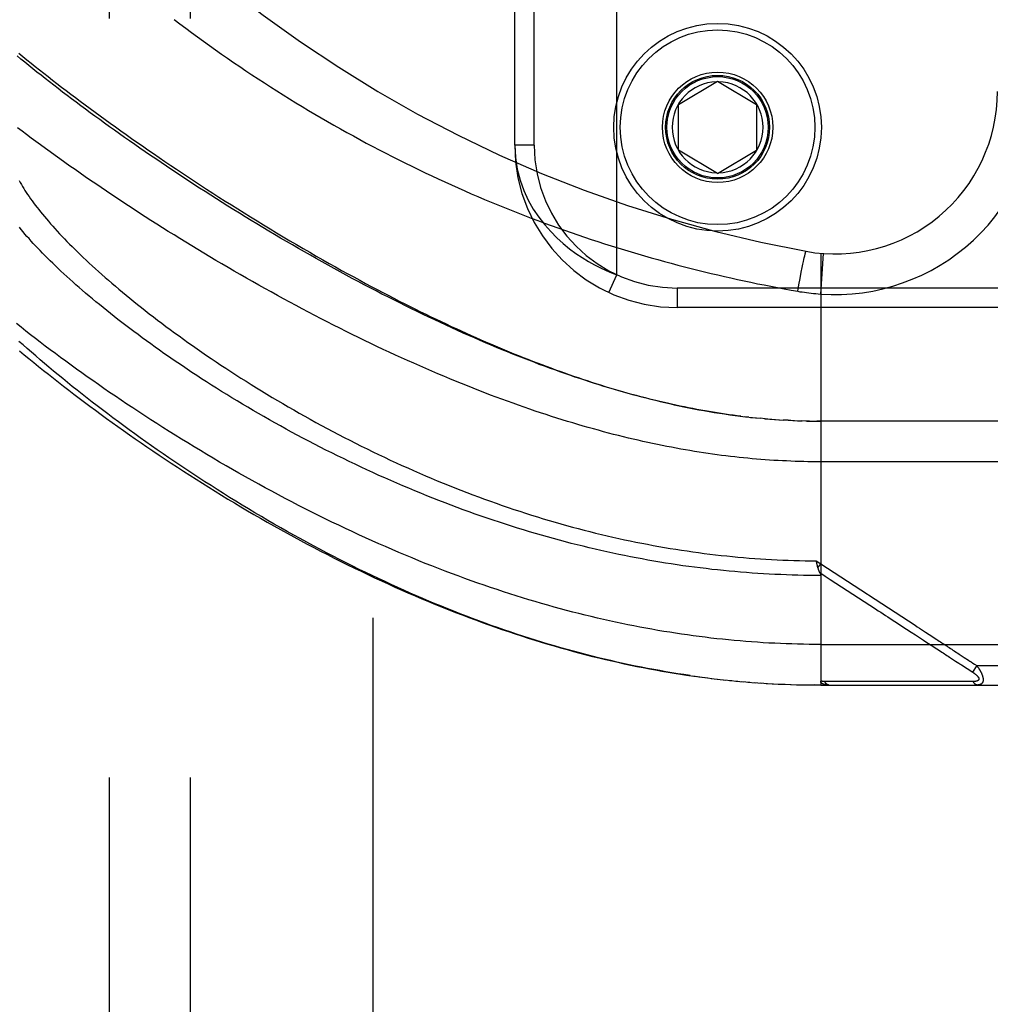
# Model space of a CAD drawing. Header units: inches. Extents: x 0 to 212, y 0 to 138.
# Tile 192 of 256: x 88.67 to 90.16, y 90.82 to 92.34. Entities that reach past the tile are written whole.
import ezdxf

# ---------------------------------------------------------------- set-up
doc = ezdxf.new("R2010")
doc.units = ezdxf.units.IN
doc.header["$LTSCALE"] = 11.6875
doc.header["$MEASUREMENT"] = 0
doc.linetypes.add('HIDDEN', pattern=[0.2, 0.1, -0.1])
for name, color, linetype in [('DEFAULT_2', 8, 'HIDDEN'), ('RIGHTHAND_DOOR_ASSEMBLY', 7, 'CONTINUOUS'), ('SUBPANEL', 7, 'CONTINUOUS')]:
    doc.layers.add(name, color=color, linetype=linetype)

msp = doc.modelspace()

# ---------------------------------------------------------------- linework, layer by layer
at = {"layer": 'DEFAULT_2', "color": 8, "linetype": 'HIDDEN'}
msp.add_line((89.2095, 96.0917), (89.2095, 38.9877), dxfattribs=at)
at = {"layer": 'RIGHTHAND_DOOR_ASSEMBLY', "color": 8, "linetype": 'HIDDEN'}
for p, q in [((89.5855, 91.9451), (89.5855, 93.3843)), ((89.428, 92.1447), (89.428, 93.1847)), ((89.458, 92.1447), (89.458, 93.1847)), ((89.6805, 92.2072), (89.7405, 92.2432)), ((89.7405, 92.2432), (89.8005, 92.2072)), ((89.6805, 92.1372), (89.6805, 92.2072)), ((89.8005, 92.2072), (89.8005, 92.1372)), ((89.458, 92.1447), (89.428, 92.1447)), ((89.7405, 92.1011), (89.6805, 92.1372)), ((89.7405, 92.1011), (89.8005, 92.1372)), ((89.872, 91.9617), (89.8728, 91.9656)), ((89.8728, 91.9656), (89.8734, 91.9685)), ((89.8734, 91.9685), (89.874, 91.9711)), ((89.874, 91.9711), (89.8744, 91.9729)), ((89.8744, 91.9729), (89.8747, 91.9745)), ((89.8747, 91.9745), (89.875, 91.9755)), ((89.875, 91.9755), (89.8752, 91.9764)), ((89.8752, 91.9764), (89.8754, 91.9772)), ((89.8993, 91.9782), (89.8993, 91.3134)), ((89.8993, 91.9155), (89.9037, 91.9778)), ((89.8694, 91.9489), (89.8709, 91.9565)), ((89.8709, 91.9565), (89.872, 91.9617)), ((89.5729, 91.9178), (89.5855, 91.9451)), ((89.8658, 91.9298), (89.8676, 91.9396)), ((89.8676, 91.9396), (89.8694, 91.9489)), ((89.678, 91.9247), (89.678, 91.8947)), ((90.8343, 91.9247), (89.678, 91.9247)), ((89.8639, 91.9197), (89.8658, 91.9298)), ((90.8043, 91.8947), (89.678, 91.8947)), ((89.7885, 91.7259), (89.7825, 91.7266)), ((89.7912, 91.7256), (89.8004, 91.7246)), ((89.799, 91.7248), (89.8065, 91.7241)), ((89.8138, 91.7234), (89.8063, 91.7241)), ((89.8181, 91.723), (89.8122, 91.7235)), ((89.8138, 91.7234), (89.824, 91.7226)), ((89.8209, 91.7228), (89.8298, 91.7221)), ((89.828, 91.7223), (89.8357, 91.7217)), ((89.835, 91.7218), (89.842, 91.7213)), ((89.8491, 91.721), (89.8415, 91.7214)), ((89.8531, 91.7208), (89.8473, 91.7211)), ((89.8491, 91.721), (89.8589, 91.7205)), ((89.8562, 91.7206), (89.8647, 91.7203)), ((89.8634, 91.7203), (89.8706, 91.7201)), ((89.8778, 91.7199), (89.8704, 91.7201)), ((89.882, 91.7198), (89.8762, 91.7199)), ((89.8778, 91.7199), (89.8877, 91.7197)), ((89.885, 91.7198), (89.8935, 91.7197)), ((89.8921, 91.7197), (89.8993, 91.7197)), ((90.773, 91.7197), (89.8935, 91.7197)), ((89.8928, 91.5029), (89.8923, 91.5047)), ((89.8923, 91.5047), (89.8993, 91.5001)), ((89.8931, 91.5016), (89.8928, 91.5029)), ((89.8934, 91.5004), (89.8931, 91.5016)), ((89.8937, 91.4991), (89.8934, 91.5004)), ((89.894, 91.4979), (89.8937, 91.4991)), ((89.8951, 91.4938), (89.8993, 91.5001)), ((90.0315, 91.3995), (90.0385, 91.3949)), ((89.8993, 91.3759), (90.803, 91.3759)), ((90.074, 91.3717), (90.078, 91.3692)), ((90.078, 91.3692), (90.0838, 91.3654)), ((90.0994, 91.3552), (90.1069, 91.3503)), ((90.1069, 91.3503), (90.1119, 91.3471)), ((90.1288, 91.3504), (90.1312, 91.3489)), ((90.1312, 91.3489), (90.1337, 91.3473)), ((90.1337, 91.3473), (90.1364, 91.3455)), ((90.1364, 91.3455), (90.1395, 91.3434)), ((90.1395, 91.3434), (90.133, 91.3334)), ((90.1395, 91.3434), (90.803, 91.3434)), ((89.7023, 91.3274), (89.7165, 91.3255)), ((89.7118, 91.3261), (89.7257, 91.3243)), ((89.7213, 91.3249), (89.735, 91.3232)), ((89.7307, 91.3237), (89.7442, 91.3221)), ((89.7402, 91.3226), (89.7534, 91.3211)), ((89.7496, 91.3215), (89.7625, 91.3202)), ((89.759, 91.3205), (89.7717, 91.3193)), ((89.7684, 91.3196), (89.7809, 91.3185)), ((89.7778, 91.3188), (89.79, 91.3177)), ((89.7872, 91.318), (89.7991, 91.317)), ((89.7966, 91.3172), (89.8083, 91.3164)), ((89.8059, 91.3166), (89.8174, 91.3158)), ((89.8153, 91.316), (89.8265, 91.3153)), ((89.8247, 91.3154), (89.8356, 91.3149)), ((89.834, 91.315), (89.8447, 91.3145)), ((89.8433, 91.3146), (89.8538, 91.3142)), ((89.8527, 91.3142), (89.8629, 91.3139)), ((89.862, 91.3139), (89.872, 91.3137)), ((89.8713, 91.3137), (89.8811, 91.3135)), ((89.8807, 91.3135), (89.8902, 91.3135)), ((89.89, 91.3135), (89.8993, 91.3134)), ((89.8993, 91.3134), (89.8902, 91.3135)), ((89.8993, 91.3134), (90.773, 91.3134)), ((89.9673, 91.3191), (89.9626, 91.3191)), ((90.0502, 91.319), (90.0393, 91.319)), ((90.1028, 91.319), (90.0986, 91.319)), ((90.1065, 91.319), (90.1028, 91.319)), ((90.1131, 91.319), (90.1065, 91.319)), ((90.1177, 91.3189), (90.1131, 91.319)), ((90.1273, 91.3189), (90.1177, 91.3189)), ((90.1341, 91.3189), (90.1273, 91.3189))]:
    msp.add_line(p, q, dxfattribs=at)
for points in [[(88.9036, 92.3383), (88.9125, 92.3315), (88.9215, 92.3248), (88.9305, 92.318), (88.9396, 92.3114), (88.9487, 92.3047), (88.9579, 92.2981), (88.9671, 92.2915), (88.9764, 92.285), (88.9857, 92.2785), (88.9951, 92.272), (89.0045, 92.2656), (89.0139, 92.2593), (89.0234, 92.253), (89.0329, 92.2467), (89.0425, 92.2405), (89.0521, 92.2343), (89.0617, 92.2282), (89.0714, 92.2221), (89.0811, 92.2161), (89.0908, 92.2101), (89.1005, 92.2042), (89.1103, 92.1983), (89.1201, 92.1925), (89.13, 92.1868), (89.1398, 92.1811), (89.1497, 92.1754), (89.1596, 92.1698), (89.1695, 92.1643), (89.1795, 92.1588), (89.1894, 92.1534), (89.1994, 92.148), (89.2094, 92.1427), (89.2195, 92.1375), (89.2295, 92.1323), (89.2395, 92.1271), (89.2496, 92.122), (89.2597, 92.117), (89.2698, 92.1121), (89.2799, 92.1071), (89.29, 92.1023), (89.3002, 92.0975), (89.3103, 92.0928), (89.3205, 92.0881), (89.3307, 92.0835), (89.3409, 92.0789), (89.351, 92.0744), (89.3612, 92.0699), (89.3714, 92.0656), (89.3817, 92.0612), (89.3919, 92.0569), (89.4021, 92.0527), (89.4123, 92.0486), (89.4226, 92.0445), (89.4328, 92.0404), (89.4431, 92.0364), (89.4533, 92.0325), (89.4636, 92.0286), (89.4739, 92.0248), (89.4841, 92.021), (89.4944, 92.0173), (89.5047, 92.0137), (89.515, 92.0101), (89.5252, 92.0065), (89.5355, 92.003), (89.5458, 91.9996), (89.5561, 91.9962), (89.5663, 91.9929), (89.5766, 91.9897), (89.5869, 91.9865), (89.5971, 91.9833), (89.6074, 91.9802), (89.6177, 91.9772), (89.6279, 91.9742), (89.6382, 91.9713), (89.6485, 91.9684), (89.6587, 91.9655), (89.669, 91.9628), (89.6792, 91.96), (89.6895, 91.9574), (89.6997, 91.9548), (89.71, 91.9522), (89.7202, 91.9497), (89.7304, 91.9472), (89.7407, 91.9448), (89.7509, 91.9425), (89.7611, 91.9402), (89.7713, 91.9379), (89.7815, 91.9357), (89.7917, 91.9336), (89.802, 91.9314), (89.8122, 91.9294), (89.8225, 91.9274), (89.8329, 91.9254), (89.8432, 91.9235), (89.8536, 91.9216), (89.8639, 91.9197)], [(88.6644, 92.2861), (88.6706, 92.2811), (88.6768, 92.2761), (88.6831, 92.271), (88.6895, 92.2659), (88.6961, 92.2607), (88.7027, 92.2555), (88.7094, 92.2502), (88.7162, 92.2449), (88.7231, 92.2396), (88.7301, 92.2342), (88.7372, 92.2288), (88.7444, 92.2234), (88.7516, 92.2179), (88.759, 92.2124), (88.7665, 92.2068), (88.774, 92.2012), (88.7817, 92.1956), (88.7894, 92.1899), (88.7973, 92.1842), (88.8052, 92.1785), (88.8132, 92.1727), (88.8213, 92.1669), (88.8295, 92.1611), (88.8378, 92.1552), (88.8462, 92.1494), (88.8547, 92.1435), (88.8632, 92.1375), (88.8719, 92.1316), (88.8806, 92.1256), (88.8894, 92.1196), (88.8983, 92.1136), (88.9073, 92.1075), (88.9164, 92.1015), (88.9255, 92.0954), (88.9348, 92.0893), (88.9441, 92.0832), (88.9535, 92.0771), (88.9629, 92.071), (88.9725, 92.0648), (88.9821, 92.0587), (88.9918, 92.0526), (89.0015, 92.0464), (89.0114, 92.0403), (89.0213, 92.0341), (89.0312, 92.028), (89.0412, 92.0219), (89.0513, 92.0158), (89.0614, 92.0097), (89.0716, 92.0036), (89.0819, 91.9975), (89.0921, 91.9915), (89.1023, 91.9855), (89.1124, 91.9797), (89.1225, 91.9739), (89.1325, 91.9682), (89.1423, 91.9627), (89.152, 91.9572), (89.1615, 91.9519), (89.1709, 91.9467), (89.1802, 91.9417), (89.1893, 91.9367), (89.1983, 91.9319), (89.2072, 91.9271), (89.216, 91.9225), (89.2247, 91.9179), (89.2333, 91.9135), (89.2419, 91.9091), (89.2503, 91.9047), (89.2586, 91.9005), (89.2669, 91.8964), (89.275, 91.8923), (89.2831, 91.8883), (89.2911, 91.8844), (89.2991, 91.8806), (89.307, 91.8768), (89.3148, 91.873), (89.3226, 91.8694), (89.3303, 91.8657), (89.338, 91.8622), (89.3457, 91.8587), (89.3533, 91.8552), (89.3608, 91.8518), (89.3683, 91.8485), (89.3757, 91.8452), (89.3831, 91.842), (89.3905, 91.8388), (89.3978, 91.8357), (89.4051, 91.8326), (89.4124, 91.8295), (89.4197, 91.8265), (89.4269, 91.8236), (89.4341, 91.8207), (89.4412, 91.8178), (89.4484, 91.815), (89.4555, 91.8122), (89.4626, 91.8095), (89.4696, 91.8068), (89.4767, 91.8042), (89.4837, 91.8016), (89.4907, 91.799), (89.4977, 91.7965), (89.5046, 91.794), (89.5116, 91.7915), (89.5186, 91.7891), (89.5255, 91.7867), (89.5324, 91.7844), (89.5394, 91.7821), (89.5463, 91.7798), (89.5532, 91.7776), (89.5602, 91.7754), (89.5671, 91.7733), (89.5741, 91.7711), (89.5811, 91.7691), (89.5881, 91.767), (89.5951, 91.765), (89.6021, 91.763), (89.6092, 91.761), (89.6162, 91.7591), (89.6233, 91.7572), (89.6304, 91.7554), (89.6376, 91.7536), (89.6448, 91.7518), (89.652, 91.75), (89.6592, 91.7483), (89.6665, 91.7467), (89.6738, 91.745), (89.6812, 91.7434), (89.6886, 91.7419), (89.6962, 91.7403), (89.7039, 91.7388), (89.7116, 91.7374), (89.7194, 91.736), (89.7273, 91.7346), (89.7353, 91.7333), (89.7432, 91.732), (89.7512, 91.7308), (89.7593, 91.7296), (89.7673, 91.7285), (89.7753, 91.7275)], [(89.7765, 91.7273), (89.7705, 91.7281), (89.7644, 91.7289), (89.7583, 91.7297), (89.7522, 91.7306), (89.7461, 91.7315), (89.7399, 91.7325), (89.7337, 91.7335), (89.7274, 91.7345), (89.7212, 91.7356), (89.7149, 91.7367), (89.7085, 91.7379), (89.7021, 91.7391), (89.6957, 91.7404), (89.6893, 91.7417), (89.6828, 91.743), (89.6762, 91.7444), (89.6697, 91.7458), (89.6631, 91.7473), (89.6564, 91.7488), (89.6497, 91.7504), (89.6429, 91.752), (89.6361, 91.7537), (89.6293, 91.7554), (89.6224, 91.7572), (89.6155, 91.759), (89.6085, 91.7609), (89.6014, 91.7629), (89.5944, 91.7648), (89.5872, 91.7669), (89.58, 91.769), (89.5728, 91.7711), (89.5655, 91.7733), (89.5582, 91.7756), (89.5508, 91.7779), (89.5433, 91.7803), (89.5358, 91.7827), (89.5283, 91.7852), (89.5207, 91.7877), (89.513, 91.7903), (89.5053, 91.793), (89.4975, 91.7957), (89.4897, 91.7985), (89.4818, 91.8013), (89.4739, 91.8043), (89.4659, 91.8072), (89.4579, 91.8103), (89.4498, 91.8134), (89.4417, 91.8165), (89.4335, 91.8197), (89.4252, 91.823), (89.4169, 91.8264), (89.4086, 91.8298), (89.4002, 91.8332), (89.3917, 91.8368), (89.3832, 91.8404), (89.3747, 91.844), (89.3661, 91.8478), (89.3575, 91.8515), (89.3488, 91.8554), (89.3401, 91.8593), (89.3313, 91.8633), (89.3225, 91.8673), (89.3137, 91.8714), (89.3048, 91.8756), (89.2959, 91.8798), (89.287, 91.884), (89.278, 91.8884), (89.269, 91.8928), (89.26, 91.8972), (89.2509, 91.9017), (89.2418, 91.9063), (89.2327, 91.9109), (89.2236, 91.9155), (89.2145, 91.9203), (89.2053, 91.925), (89.1961, 91.9298), (89.1869, 91.9347), (89.1777, 91.9396), (89.1685, 91.9446), (89.1593, 91.9496), (89.1501, 91.9546), (89.1409, 91.9597), (89.1317, 91.9648), (89.1225, 91.97), (89.1133, 91.9752), (89.1041, 91.9804), (89.0949, 91.9857), (89.0857, 91.991), (89.0766, 91.9963), (89.0674, 92.0017), (89.0583, 92.0071), (89.0492, 92.0125), (89.0402, 92.0179), (89.0311, 92.0233), (89.0221, 92.0288), (89.0131, 92.0343), (89.0042, 92.0398), (88.9953, 92.0453), (88.9864, 92.0509), (88.9776, 92.0564), (88.9688, 92.062), (88.96, 92.0676), (88.9513, 92.0732), (88.9426, 92.0787), (88.934, 92.0843), (88.9254, 92.0899), (88.9169, 92.0955), (88.9085, 92.1011), (88.9001, 92.1067), (88.8917, 92.1123), (88.8834, 92.1178), (88.8752, 92.1234), (88.867, 92.129), (88.8589, 92.1345), (88.8509, 92.1401), (88.8429, 92.1456), (88.835, 92.1511), (88.8272, 92.1567), (88.8194, 92.1622), (88.8117, 92.1676), (88.8041, 92.1731), (88.7965, 92.1785), (88.789, 92.184), (88.7816, 92.1894), (88.7742, 92.1947), (88.767, 92.2001), (88.7598, 92.2054), (88.7527, 92.2107), (88.7456, 92.216), (88.7387, 92.2213), (88.7318, 92.2265), (88.725, 92.2317), (88.7183, 92.2369), (88.7116, 92.2421), (88.7051, 92.2472), (88.6986, 92.2523), (88.6922, 92.2573), (88.6859, 92.2623), (88.6797, 92.2673), (88.6735, 92.2723), (88.6675, 92.2772), (88.6615, 92.2821)], [(90.803, 91.6572), (89.8927, 91.6572), (89.8862, 91.6572), (89.8796, 91.6573), (89.8731, 91.6575), (89.8665, 91.6576), (89.86, 91.6578), (89.8534, 91.6581), (89.8468, 91.6584), (89.8403, 91.6587), (89.8337, 91.659), (89.8271, 91.6594), (89.8205, 91.6598), (89.8138, 91.6603), (89.8072, 91.6608), (89.8005, 91.6614), (89.7938, 91.6619), (89.7872, 91.6626), (89.7804, 91.6632), (89.7737, 91.6639), (89.7669, 91.6647), (89.7602, 91.6654), (89.7534, 91.6663), (89.7465, 91.6671), (89.7397, 91.668), (89.7328, 91.669), (89.7259, 91.67), (89.7189, 91.671), (89.712, 91.6721), (89.705, 91.6732), (89.6979, 91.6743), (89.6909, 91.6756), (89.6838, 91.6768), (89.6766, 91.6781), (89.6695, 91.6795), (89.6623, 91.6808), (89.655, 91.6823), (89.6477, 91.6838), (89.6404, 91.6853), (89.633, 91.6869), (89.6256, 91.6885), (89.6182, 91.6902), (89.6107, 91.6919), (89.6032, 91.6937), (89.5956, 91.6956), (89.588, 91.6975), (89.5803, 91.6994), (89.5726, 91.7014), (89.5648, 91.7035), (89.557, 91.7056), (89.5492, 91.7077), (89.5413, 91.7099), (89.5333, 91.7122), (89.5253, 91.7146), (89.5173, 91.7169), (89.5092, 91.7194), (89.501, 91.7219), (89.4929, 91.7245), (89.4846, 91.7271), (89.4763, 91.7298), (89.468, 91.7325), (89.4596, 91.7353), (89.4511, 91.7382), (89.4426, 91.7411), (89.4341, 91.7441), (89.4255, 91.7472), (89.4169, 91.7503), (89.4082, 91.7535), (89.3994, 91.7567), (89.3907, 91.76), (89.3818, 91.7634), (89.3729, 91.7668), (89.364, 91.7703), (89.3551, 91.7739), (89.346, 91.7775), (89.337, 91.7812), (89.3279, 91.785), (89.3188, 91.7888), (89.3096, 91.7926), (89.3004, 91.7966), (89.2911, 91.8006), (89.2818, 91.8047), (89.2725, 91.8088), (89.2631, 91.813), (89.2538, 91.8172), (89.2443, 91.8215), (89.2349, 91.8259), (89.2254, 91.8303), (89.2159, 91.8348), (89.2064, 91.8393), (89.1969, 91.8439), (89.1873, 91.8485), (89.1778, 91.8532), (89.1682, 91.858), (89.1586, 91.8628), (89.149, 91.8676), (89.1394, 91.8725), (89.1298, 91.8775), (89.1201, 91.8825), (89.1105, 91.8875), (89.1009, 91.8926), (89.0913, 91.8977), (89.0817, 91.9029), (89.0721, 91.9081), (89.0625, 91.9133), (89.0529, 91.9186), (89.0434, 91.9239), (89.0338, 91.9292), (89.0243, 91.9346), (89.0148, 91.94), (89.0053, 91.9454), (88.9959, 91.9509), (88.9865, 91.9563), (88.9771, 91.9618), (88.9678, 91.9673), (88.9584, 91.9729), (88.9492, 91.9784), (88.94, 91.984), (88.9308, 91.9896), (88.9216, 91.9952), (88.9125, 92.0008), (88.9035, 92.0064), (88.8945, 92.012), (88.8855, 92.0176), (88.8766, 92.0232), (88.8678, 92.0289), (88.859, 92.0345), (88.8503, 92.0401), (88.8417, 92.0457), (88.8331, 92.0513), (88.8245, 92.057), (88.8161, 92.0626), (88.8077, 92.0682), (88.7994, 92.0738), (88.7911, 92.0793), (88.7829, 92.0849), (88.7748, 92.0904), (88.7667, 92.096), (88.7588, 92.1015), (88.7509, 92.107), (88.7431, 92.1125), (88.7353, 92.118), (88.7277, 92.1234), (88.7201, 92.1288), (88.7126, 92.1342), (88.7052, 92.1396), (88.6978, 92.145), (88.6906, 92.1503), (88.6834, 92.1556), (88.6763, 92.1609), (88.6693, 92.1661), (88.6624, 92.1714)], [(89.428, 92.1447), (89.429, 92.1256), (89.4319, 92.1076), (89.4363, 92.0907), (89.4421, 92.0748), (89.449, 92.06), (89.4567, 92.0462), (89.4652, 92.0336), (89.4742, 92.022), (89.4835, 92.0115), (89.4931, 92.0018), (89.5028, 91.9931), (89.5126, 91.9852), (89.5224, 91.978), (89.5321, 91.9716), (89.5416, 91.9658), (89.5509, 91.9606), (89.56, 91.956), (89.5688, 91.9519), (89.5773, 91.9482), (89.5855, 91.9451)], [(88.6649, 92.0901), (88.6665, 92.0872), (88.6682, 92.0842), (88.6699, 92.0812), (88.6718, 92.0782), (88.6737, 92.0751), (88.6757, 92.072), (88.6778, 92.0688), (88.68, 92.0656), (88.6823, 92.0623), (88.6847, 92.059), (88.6871, 92.0557), (88.6897, 92.0523), (88.6923, 92.0489), (88.695, 92.0454), (88.6978, 92.0419), (88.7007, 92.0384), (88.7037, 92.0348), (88.7067, 92.0311), (88.7099, 92.0275), (88.7131, 92.0237), (88.7165, 92.02), (88.7199, 92.0162), (88.7234, 92.0123), (88.727, 92.0084), (88.7307, 92.0045), (88.7345, 92.0006), (88.7384, 91.9966), (88.7424, 91.9925), (88.7464, 91.9884), (88.7506, 91.9843), (88.7548, 91.9802), (88.7592, 91.976), (88.7636, 91.9717), (88.7681, 91.9675), (88.7728, 91.9632), (88.7775, 91.9588), (88.7823, 91.9544), (88.7872, 91.95), (88.7921, 91.9456), (88.7972, 91.9411), (88.8024, 91.9366), (88.8077, 91.9321), (88.813, 91.9275), (88.8185, 91.9229), (88.824, 91.9183), (88.8296, 91.9136), (88.8353, 91.9089), (88.8412, 91.9042), (88.8471, 91.8994), (88.8531, 91.8947), (88.8591, 91.8899), (88.8653, 91.8851), (88.8716, 91.8802), (88.8779, 91.8754), (88.8844, 91.8705), (88.8909, 91.8656), (88.8975, 91.8607), (88.9042, 91.8558), (88.911, 91.8509), (88.9178, 91.8459), (88.9248, 91.841), (88.9318, 91.836), (88.9389, 91.831), (88.9461, 91.826), (88.9534, 91.821), (88.9607, 91.816), (88.9682, 91.811), (88.9756, 91.8061), (88.9832, 91.8011), (88.9909, 91.7961), (88.9986, 91.7911), (89.0064, 91.7861), (89.0142, 91.7811), (89.0221, 91.7762), (89.0301, 91.7712), (89.0382, 91.7663), (89.0463, 91.7613), (89.0544, 91.7564), (89.0627, 91.7515), (89.0709, 91.7467), (89.0793, 91.7418), (89.0877, 91.737), (89.0961, 91.7322), (89.1046, 91.7274), (89.1131, 91.7226), (89.1217, 91.7179), (89.1303, 91.7132), (89.139, 91.7086), (89.1477, 91.7039), (89.1564, 91.6994), (89.1652, 91.6948), (89.174, 91.6903), (89.1828, 91.6858), (89.1917, 91.6814), (89.2006, 91.677), (89.2095, 91.6727), (89.2184, 91.6684), (89.2274, 91.6641), (89.2364, 91.6599), (89.2454, 91.6557), (89.2544, 91.6516), (89.2634, 91.6476), (89.2724, 91.6436), (89.2815, 91.6396), (89.2906, 91.6357), (89.2996, 91.6318), (89.3087, 91.628), (89.3178, 91.6243), (89.3269, 91.6206), (89.336, 91.617), (89.3451, 91.6134), (89.3542, 91.6099), (89.3633, 91.6064), (89.3724, 91.603), (89.3815, 91.5997), (89.3905, 91.5964), (89.3996, 91.5932), (89.4087, 91.59), (89.4178, 91.5869), (89.4268, 91.5839), (89.4359, 91.5809), (89.4449, 91.5779), (89.454, 91.5751), (89.463, 91.5723), (89.472, 91.5695), (89.4811, 91.5668), (89.4901, 91.5642), (89.499, 91.5616), (89.508, 91.5591), (89.517, 91.5566), (89.5259, 91.5542), (89.5349, 91.5519), (89.5438, 91.5496), (89.5527, 91.5474), (89.5616, 91.5453), (89.5705, 91.5432), (89.5794, 91.5411), (89.5883, 91.5391), (89.5971, 91.5372), (89.606, 91.5353), (89.6148, 91.5335), (89.6236, 91.5318), (89.6324, 91.5301), (89.6412, 91.5284), (89.65, 91.5268), (89.6588, 91.5253), (89.6675, 91.5238), (89.6763, 91.5224), (89.685, 91.5211), (89.6937, 91.5198), (89.7025, 91.5185), (89.7112, 91.5173), (89.7199, 91.5162), (89.7285, 91.5151), (89.7372, 91.5141), (89.7459, 91.5131), (89.7545, 91.5122), (89.7632, 91.5113), (89.7718, 91.5105), (89.7805, 91.5097), (89.7891, 91.509), (89.7977, 91.5084), (89.8064, 91.5078), (89.815, 91.5072), (89.8236, 91.5068), (89.8322, 91.5063), (89.8408, 91.5059), (89.8494, 91.5056), (89.858, 91.5053), (89.8666, 91.5051), (89.8752, 91.5049), (89.8837, 91.5048), (89.8923, 91.5047)], [(89.8993, 91.4821), (89.8905, 91.4821), (89.8817, 91.4822), (89.8729, 91.4823), (89.8641, 91.4825), (89.8553, 91.4827), (89.8465, 91.483), (89.8377, 91.4834), (89.8289, 91.4838), (89.8201, 91.4842), (89.8113, 91.4847), (89.8025, 91.4852), (89.7936, 91.4858), (89.7848, 91.4865), (89.776, 91.4872), (89.7671, 91.488), (89.7583, 91.4888), (89.7494, 91.4896), (89.7405, 91.4906), (89.7316, 91.4915), (89.7228, 91.4926), (89.7139, 91.4937), (89.705, 91.4948), (89.696, 91.496), (89.6871, 91.4972), (89.6782, 91.4985), (89.6692, 91.4999), (89.6603, 91.5013), (89.6513, 91.5028), (89.6423, 91.5043), (89.6333, 91.5059), (89.6243, 91.5075), (89.6153, 91.5092), (89.6063, 91.5109), (89.5972, 91.5127), (89.5882, 91.5146), (89.5791, 91.5165), (89.57, 91.5185), (89.5609, 91.5205), (89.5518, 91.5226), (89.5427, 91.5248), (89.5335, 91.527), (89.5244, 91.5292), (89.5152, 91.5315), (89.5061, 91.5339), (89.4969, 91.5364), (89.4877, 91.5389), (89.4785, 91.5414), (89.4692, 91.544), (89.46, 91.5467), (89.4508, 91.5494), (89.4415, 91.5522), (89.4323, 91.5551), (89.423, 91.558), (89.4137, 91.561), (89.4044, 91.564), (89.3951, 91.5671), (89.3858, 91.5702), (89.3765, 91.5734), (89.3672, 91.5767), (89.3579, 91.58), (89.3486, 91.5834), (89.3393, 91.5868), (89.33, 91.5903), (89.3207, 91.5939), (89.3114, 91.5975), (89.302, 91.6011), (89.2927, 91.6048), (89.2835, 91.6086), (89.2742, 91.6124), (89.2649, 91.6163), (89.2557, 91.6202), (89.2464, 91.6242), (89.2372, 91.6282), (89.228, 91.6322), (89.2188, 91.6363), (89.2096, 91.6405), (89.2005, 91.6447), (89.1914, 91.649), (89.1823, 91.6533), (89.1732, 91.6576), (89.1642, 91.662), (89.1552, 91.6664), (89.1462, 91.6708), (89.1372, 91.6753), (89.1283, 91.6798), (89.1195, 91.6844), (89.1107, 91.689), (89.1019, 91.6936), (89.0932, 91.6983), (89.0845, 91.7029), (89.0758, 91.7076), (89.0673, 91.7124), (89.0587, 91.7171), (89.0502, 91.7219), (89.0418, 91.7267), (89.0335, 91.7315), (89.0252, 91.7363), (89.0169, 91.7412), (89.0087, 91.746), (89.0006, 91.7509), (88.9926, 91.7558), (88.9846, 91.7606), (88.9767, 91.7655), (88.9689, 91.7704), (88.9611, 91.7753), (88.9535, 91.7802), (88.9458, 91.7851), (88.9383, 91.79), (88.9309, 91.7949), (88.9235, 91.7998), (88.9162, 91.8047), (88.909, 91.8096), (88.9019, 91.8144), (88.8948, 91.8193), (88.8878, 91.8241), (88.881, 91.8289), (88.8742, 91.8338), (88.8675, 91.8386), (88.8609, 91.8434), (88.8543, 91.8481), (88.8479, 91.8529), (88.8415, 91.8576), (88.8353, 91.8623), (88.8291, 91.867), (88.823, 91.8717), (88.817, 91.8763), (88.8111, 91.8809), (88.8053, 91.8855), (88.7996, 91.8901), (88.794, 91.8946), (88.7884, 91.8991), (88.783, 91.9036), (88.7776, 91.908), (88.7724, 91.9124), (88.7672, 91.9168), (88.7621, 91.9212), (88.7572, 91.9255), (88.7523, 91.9298), (88.7475, 91.934), (88.7428, 91.9383), (88.7382, 91.9424), (88.7336, 91.9466), (88.7292, 91.9507), (88.7249, 91.9548), (88.7206, 91.9588), (88.7165, 91.9628), (88.7124, 91.9668), (88.7085, 91.9707), (88.7046, 91.9746), (88.7008, 91.9785), (88.6971, 91.9823), (88.6935, 91.9861), (88.69, 91.9898), (88.6866, 91.9935), (88.6832, 91.9971), (88.68, 92.0008), (88.6768, 92.0043), (88.6737, 92.0079), (88.6708, 92.0114), (88.6679, 92.0148), (88.6651, 92.0183)], [(89.8754, 91.9772), (89.8756, 91.978), (89.8757, 91.9784), (89.8758, 91.9787), (89.8759, 91.979), (89.8759, 91.9793), (89.876, 91.9796), (89.8761, 91.9798), (89.8762, 91.98), (89.8762, 91.9802), (89.8763, 91.9804), (89.8763, 91.9806), (89.8764, 91.9808), (89.8764, 91.9809), (89.8765, 91.981), (89.8765, 91.9811), (89.8766, 91.9812), (89.8766, 91.9812), (89.8766, 91.9812), (89.8767, 91.9812)], [(89.8639, 91.9197), (89.8674, 91.9191), (89.8709, 91.9186), (89.8742, 91.9181), (89.8775, 91.9177), (89.8809, 91.9172), (89.8844, 91.9168), (89.8881, 91.9164), (89.8918, 91.9161), (89.8955, 91.9157), (89.8993, 91.9155)], [(89.8993, 91.3759), (89.8904, 91.3759), (89.8815, 91.376), (89.8727, 91.3762), (89.8638, 91.3764), (89.855, 91.3766), (89.8461, 91.3769), (89.8372, 91.3773), (89.8284, 91.3777), (89.8195, 91.3781), (89.8106, 91.3786), (89.8017, 91.3792), (89.7928, 91.3798), (89.7839, 91.3805), (89.775, 91.3813), (89.766, 91.3821), (89.7571, 91.3829), (89.7481, 91.3838), (89.7391, 91.3848), (89.7301, 91.3858), (89.7211, 91.3869), (89.7121, 91.388), (89.703, 91.3892), (89.694, 91.3905), (89.6849, 91.3918), (89.6758, 91.3932), (89.6667, 91.3946), (89.6575, 91.3961), (89.6483, 91.3976), (89.6392, 91.3992), (89.6299, 91.4009), (89.6207, 91.4026), (89.6115, 91.4044), (89.6022, 91.4063), (89.5929, 91.4082), (89.5835, 91.4102), (89.5742, 91.4122), (89.5648, 91.4143), (89.5554, 91.4165), (89.5459, 91.4187), (89.5364, 91.421), (89.5269, 91.4234), (89.5174, 91.4258), (89.5079, 91.4283), (89.4983, 91.4309), (89.4887, 91.4335), (89.479, 91.4363), (89.4693, 91.439), (89.4596, 91.4419), (89.4499, 91.4448), (89.4401, 91.4477), (89.4303, 91.4508), (89.4205, 91.4539), (89.4107, 91.4571), (89.4008, 91.4603), (89.3909, 91.4637), (89.381, 91.4671), (89.371, 91.4705), (89.361, 91.4741), (89.351, 91.4777), (89.3409, 91.4814), (89.3309, 91.4851), (89.3208, 91.4889), (89.3106, 91.4928), (89.3005, 91.4968), (89.2903, 91.5008), (89.2802, 91.5049), (89.27, 91.5091), (89.2597, 91.5133), (89.2495, 91.5176), (89.2392, 91.522), (89.229, 91.5265), (89.2187, 91.531), (89.2084, 91.5356), (89.1981, 91.5402), (89.1878, 91.5449), (89.1775, 91.5497), (89.1672, 91.5546), (89.1569, 91.5595), (89.1465, 91.5644), (89.1362, 91.5694), (89.1259, 91.5745), (89.1156, 91.5797), (89.1053, 91.5849), (89.095, 91.5901), (89.0848, 91.5954), (89.0745, 91.6008), (89.0643, 91.6062), (89.0541, 91.6117), (89.0439, 91.6172), (89.0337, 91.6227), (89.0236, 91.6283), (89.0135, 91.6339), (89.0034, 91.6396), (88.9934, 91.6453), (88.9834, 91.651), (88.9735, 91.6568), (88.9636, 91.6626), (88.9537, 91.6685), (88.9439, 91.6743), (88.9341, 91.6802), (88.9244, 91.6861), (88.9148, 91.6921), (88.9052, 91.698), (88.8957, 91.704), (88.8862, 91.71), (88.8768, 91.7159), (88.8675, 91.7219), (88.8582, 91.728), (88.849, 91.734), (88.8399, 91.74), (88.8308, 91.746), (88.8219, 91.752), (88.813, 91.7581), (88.8042, 91.7641), (88.7954, 91.7701), (88.7868, 91.7761), (88.7782, 91.7821), (88.7697, 91.7881), (88.7613, 91.7941), (88.753, 91.8), (88.7448, 91.806), (88.7367, 91.8119), (88.7286, 91.8178), (88.7207, 91.8237), (88.7128, 91.8296), (88.7051, 91.8354), (88.6974, 91.8412), (88.6898, 91.847), (88.6824, 91.8528), (88.675, 91.8585), (88.6677, 91.8642), (88.6605, 91.8699)], [(89.698, 91.328), (89.6887, 91.3294), (89.6794, 91.3309), (89.6701, 91.3324), (89.6608, 91.3339), (89.6515, 91.3356), (89.6421, 91.3373), (89.6327, 91.339), (89.6233, 91.3408), (89.6139, 91.3427), (89.6045, 91.3447), (89.595, 91.3467), (89.5855, 91.3488), (89.576, 91.351), (89.5665, 91.3532), (89.5569, 91.3555), (89.5474, 91.3579), (89.5378, 91.3603), (89.5282, 91.3629), (89.5185, 91.3654), (89.5088, 91.3681), (89.4992, 91.3708), (89.4894, 91.3736), (89.4797, 91.3765), (89.4699, 91.3794), (89.4601, 91.3824), (89.4503, 91.3855), (89.4406, 91.3887), (89.4308, 91.3918), (89.4211, 91.3951), (89.4114, 91.3984), (89.4017, 91.4018), (89.392, 91.4052), (89.3824, 91.4087), (89.3728, 91.4122), (89.3632, 91.4158), (89.3536, 91.4194), (89.344, 91.4231), (89.3344, 91.4269), (89.3248, 91.4307), (89.3152, 91.4346), (89.3056, 91.4385), (89.296, 91.4426), (89.2864, 91.4466), (89.2768, 91.4508), (89.2671, 91.455), (89.2575, 91.4593), (89.2478, 91.4636), (89.238, 91.4681), (89.2283, 91.4726), (89.2184, 91.4772), (89.2086, 91.4819), (89.1986, 91.4866), (89.1886, 91.4915), (89.1786, 91.4965), (89.1685, 91.5015), (89.1584, 91.5066), (89.1483, 91.5118), (89.1382, 91.5171), (89.128, 91.5224), (89.1179, 91.5278), (89.1078, 91.5333), (89.0977, 91.5388), (89.0877, 91.5443), (89.0776, 91.5499), (89.0676, 91.5556), (89.0577, 91.5613), (89.0478, 91.567), (89.0379, 91.5728), (89.028, 91.5786), (89.0182, 91.5845), (89.0084, 91.5904), (88.9987, 91.5963), (88.989, 91.6023), (88.9794, 91.6083), (88.9698, 91.6143), (88.9603, 91.6204), (88.9509, 91.6264), (88.9415, 91.6325), (88.9322, 91.6386), (88.9229, 91.6448), (88.9137, 91.6509), (88.9046, 91.657), (88.8955, 91.6632), (88.8865, 91.6694), (88.8776, 91.6755), (88.8688, 91.6817), (88.8601, 91.6879), (88.8514, 91.6941), (88.8428, 91.7002), (88.8343, 91.7064), (88.8259, 91.7126), (88.8176, 91.7187), (88.8093, 91.7248), (88.8012, 91.731), (88.7931, 91.7371), (88.7852, 91.7432), (88.7773, 91.7492), (88.7695, 91.7553), (88.7618, 91.7613), (88.7542, 91.7673), (88.7467, 91.7733), (88.7393, 91.7792), (88.732, 91.7852), (88.7248, 91.7911), (88.7177, 91.7969), (88.7107, 91.8028), (88.7038, 91.8086), (88.697, 91.8143), (88.6903, 91.8201), (88.6837, 91.8258), (88.6772, 91.8314), (88.6708, 91.837), (88.6645, 91.8426)], [(88.6655, 91.8279), (88.6726, 91.822), (88.6799, 91.816), (88.6872, 91.81), (88.6947, 91.804), (88.7022, 91.7979), (88.7098, 91.7919), (88.7175, 91.7858), (88.7253, 91.7797), (88.7332, 91.7735), (88.7412, 91.7674), (88.7492, 91.7612), (88.7574, 91.755), (88.7656, 91.7488), (88.7739, 91.7426), (88.7824, 91.7364), (88.7909, 91.7301), (88.7994, 91.7239), (88.8081, 91.7176), (88.8168, 91.7114), (88.8257, 91.7051), (88.8346, 91.6989), (88.8436, 91.6926), (88.8526, 91.6863), (88.8617, 91.68), (88.8709, 91.6738), (88.8802, 91.6675), (88.8896, 91.6613), (88.899, 91.6551), (88.9085, 91.6488), (88.918, 91.6426), (88.9276, 91.6365), (88.9373, 91.6303), (88.947, 91.6241), (88.9568, 91.618), (88.9666, 91.6119), (88.9765, 91.6059), (88.9864, 91.5998), (88.9963, 91.5938), (89.0064, 91.5879), (89.0164, 91.5819), (89.0265, 91.576), (89.0366, 91.5702), (89.0468, 91.5644), (89.057, 91.5586), (89.0672, 91.5529), (89.0775, 91.5472), (89.0878, 91.5416), (89.0981, 91.536), (89.1084, 91.5305), (89.1187, 91.5251), (89.1291, 91.5197), (89.1395, 91.5143), (89.1499, 91.509), (89.1603, 91.5038), (89.1707, 91.4986), (89.1811, 91.4935), (89.1915, 91.4885), (89.2019, 91.4835), (89.2123, 91.4786), (89.2228, 91.4738), (89.2332, 91.469), (89.2436, 91.4643), (89.254, 91.4597), (89.2644, 91.4551), (89.2748, 91.4506), (89.2851, 91.4462), (89.2955, 91.4419), (89.3058, 91.4376), (89.3162, 91.4334), (89.3265, 91.4293), (89.3368, 91.4253), (89.3471, 91.4213), (89.3573, 91.4174), (89.3676, 91.4136), (89.3778, 91.4098), (89.388, 91.4062), (89.3982, 91.4026), (89.4083, 91.3991), (89.4185, 91.3956), (89.4286, 91.3923), (89.4386, 91.389), (89.4487, 91.3857), (89.4588, 91.3826), (89.4688, 91.3795), (89.4788, 91.3765), (89.4887, 91.3736), (89.4987, 91.3708), (89.5086, 91.368), (89.5185, 91.3653), (89.5284, 91.3627), (89.5382, 91.3601), (89.548, 91.3576), (89.5578, 91.3552), (89.5676, 91.3529), (89.5774, 91.3506), (89.5871, 91.3484), (89.5968, 91.3463), (89.6065, 91.3442), (89.6162, 91.3422), (89.6258, 91.3403), (89.6354, 91.3385), (89.6451, 91.3367), (89.6546, 91.335), (89.6642, 91.3333), (89.6738, 91.3317), (89.6833, 91.3302), (89.6928, 91.3288), (89.7073, 91.3267)], [(89.7753, 91.7275), (89.7833, 91.7265), (89.7945, 91.7253)], [(89.8951, 91.4938), (89.895, 91.4944), (89.8948, 91.495), (89.8946, 91.4956), (89.8944, 91.4961), (89.8943, 91.4967), (89.8941, 91.4973), (89.894, 91.4979)], [(89.8993, 91.5001), (90.0446, 91.4054), (90.0479, 91.4032), (90.0512, 91.4011), (90.0543, 91.399), (90.0575, 91.397), (90.0605, 91.395)], [(89.8981, 91.4862), (89.8978, 91.4869), (89.8975, 91.4874), (89.8973, 91.4879), (89.8971, 91.4884), (89.8969, 91.4889), (89.8967, 91.4894), (89.8965, 91.49), (89.8963, 91.4905), (89.8961, 91.491), (89.8959, 91.4916), (89.8957, 91.4921), (89.8955, 91.4927), (89.8953, 91.4932), (89.8951, 91.4938)], [(89.898, 91.4865), (89.9062, 91.4811), (89.9141, 91.476), (89.9838, 91.4306)], [(89.8981, 91.4862), (89.8982, 91.486), (89.8984, 91.4858), (89.8985, 91.4855), (89.8985, 91.4853), (89.8986, 91.4851), (89.8987, 91.4849), (89.8988, 91.4847), (89.8989, 91.4844), (89.8989, 91.4842), (89.899, 91.484), (89.899, 91.4838), (89.8991, 91.4836), (89.8991, 91.4834), (89.8992, 91.4831), (89.8992, 91.4829), (89.8992, 91.4827), (89.8992, 91.4825), (89.8992, 91.4823), (89.8993, 91.4821)], [(89.9838, 91.4306), (89.9878, 91.4279), (89.9917, 91.4254), (89.9955, 91.4229), (89.9992, 91.4205), (90.0028, 91.4182), (90.0064, 91.4158)], [(90.0064, 91.4158), (90.0136, 91.4112), (90.0315, 91.3995)], [(90.0385, 91.3949), (90.0451, 91.3906), (90.0484, 91.3885), (90.0515, 91.3864), (90.0546, 91.3844), (90.0575, 91.3825)], [(90.0605, 91.395), (90.0661, 91.3913), (90.0688, 91.3896), (90.0712, 91.388), (90.0736, 91.3865), (90.0758, 91.385), (90.0779, 91.3837), (90.0799, 91.3824), (90.0819, 91.3811), (90.0838, 91.3798), (90.0857, 91.3786), (90.0876, 91.3773), (90.0895, 91.3761)], [(90.0575, 91.3825), (90.0629, 91.379), (90.0654, 91.3774), (90.0677, 91.3759), (90.0699, 91.3744), (90.072, 91.3731), (90.074, 91.3717)], [(90.0895, 91.3761), (90.0934, 91.3736), (90.0953, 91.3723), (90.0972, 91.3711), (90.0991, 91.3698), (90.101, 91.3686), (90.1029, 91.3673), (90.1048, 91.3661)], [(90.0838, 91.3654), (90.0858, 91.3641), (90.0877, 91.3628), (90.0897, 91.3616), (90.0916, 91.3603), (90.0936, 91.359), (90.0955, 91.3578), (90.0974, 91.3565), (90.0994, 91.3552)], [(90.1048, 91.3661), (90.1086, 91.3636), (90.1105, 91.3624), (90.1123, 91.3612), (90.1141, 91.3601)], [(90.1141, 91.3601), (90.1174, 91.3579), (90.1189, 91.3569), (90.1203, 91.356)], [(90.1119, 91.3471), (90.1133, 91.3462), (90.1147, 91.3453), (90.116, 91.3444)], [(90.116, 91.3444), (90.1334, 91.3331), (90.1339, 91.3328), (90.1344, 91.3325), (90.1348, 91.3322), (90.1352, 91.3319), (90.1356, 91.3316), (90.136, 91.3313), (90.1364, 91.331), (90.1367, 91.3307), (90.137, 91.3305), (90.1374, 91.3302), (90.1377, 91.33), (90.138, 91.3297), (90.1382, 91.3295), (90.1385, 91.3293), (90.1388, 91.329), (90.139, 91.3288), (90.1392, 91.3286), (90.1395, 91.3284), (90.1397, 91.3282), (90.1399, 91.328), (90.1401, 91.3278), (90.1403, 91.3276), (90.1405, 91.3274), (90.1407, 91.3272), (90.1408, 91.327), (90.141, 91.3268), (90.1411, 91.3266), (90.1413, 91.3265), (90.1414, 91.3263), (90.1415, 91.3261), (90.1417, 91.3259), (90.1418, 91.3258), (90.1419, 91.3256), (90.142, 91.3254), (90.1421, 91.3253), (90.1422, 91.3251), (90.1423, 91.3249), (90.1424, 91.3248), (90.1425, 91.3246), (90.1425, 91.3245), (90.1426, 91.3243), (90.1427, 91.3242), (90.1427, 91.324), (90.1428, 91.3239), (90.1428, 91.3238), (90.1428, 91.3236), (90.1429, 91.3235), (90.1429, 91.3233), (90.1429, 91.3232), (90.1429, 91.3231), (90.1429, 91.323), (90.1429, 91.3228), (90.1429, 91.3227), (90.1429, 91.3226), (90.1429, 91.3225), (90.1429, 91.3223), (90.1429, 91.3222), (90.1429, 91.3221), (90.1428, 91.322), (90.1428, 91.3219), (90.1428, 91.3218), (90.1427, 91.3216), (90.1427, 91.3215), (90.1426, 91.3214), (90.1425, 91.3213), (90.1425, 91.3212), (90.1424, 91.3211), (90.1423, 91.321), (90.1422, 91.3209), (90.1421, 91.3208), (90.142, 91.3207), (90.1419, 91.3206), (90.1418, 91.3206), (90.1417, 91.3205), (90.1416, 91.3204), (90.1414, 91.3203), (90.1413, 91.3202), (90.1412, 91.3201), (90.141, 91.32), (90.1408, 91.32), (90.1407, 91.3199), (90.1405, 91.3198), (90.1403, 91.3197), (90.1401, 91.3197), (90.1399, 91.3196), (90.1397, 91.3195), (90.1395, 91.3195), (90.1393, 91.3194), (90.139, 91.3193), (90.1388, 91.3193), (90.1385, 91.3192), (90.1382, 91.3192), (90.1379, 91.3191), (90.1376, 91.3191), (90.1373, 91.3191), (90.137, 91.319), (90.1366, 91.319), (90.1363, 91.3189), (90.1359, 91.3189), (90.1355, 91.3189), (90.135, 91.3189), (90.1346, 91.3189), (90.1341, 91.3189)], [(90.1203, 91.356), (90.1229, 91.3543), (90.1241, 91.3535), (90.1253, 91.3527)], [(90.1253, 91.3527), (90.1276, 91.3512), (90.1288, 91.3504)], [(90.1395, 91.3434), (90.14, 91.3428), (90.1405, 91.3421), (90.1409, 91.3415), (90.1414, 91.3409), (90.1418, 91.3403), (90.1422, 91.3397), (90.1426, 91.3392), (90.1429, 91.3386), (90.1433, 91.3381), (90.1436, 91.3376), (90.1439, 91.337), (90.1442, 91.3365), (90.1445, 91.3361), (90.1448, 91.3356), (90.1451, 91.3351), (90.1453, 91.3346), (90.1456, 91.3342), (90.1458, 91.3337), (90.146, 91.3333), (90.1462, 91.3329), (90.1465, 91.3325), (90.1467, 91.332), (90.1468, 91.3316), (90.147, 91.3312), (90.1472, 91.3308), (90.1474, 91.3305), (90.1475, 91.3301), (90.1477, 91.3297), (90.1478, 91.3293), (90.148, 91.329), (90.1481, 91.3286), (90.1482, 91.3282), (90.1483, 91.3279), (90.1484, 91.3276), (90.1486, 91.3272), (90.1487, 91.3269), (90.1487, 91.3265), (90.1488, 91.3262), (90.1489, 91.3259), (90.149, 91.3256), (90.1491, 91.3253), (90.1491, 91.325), (90.1492, 91.3247), (90.1492, 91.3244), (90.1493, 91.3241), (90.1493, 91.3238), (90.1494, 91.3235), (90.1494, 91.3232), (90.1494, 91.3229), (90.1495, 91.3226), (90.1495, 91.3223), (90.1495, 91.3221), (90.1495, 91.3218), (90.1495, 91.3215), (90.1495, 91.3213), (90.1495, 91.321), (90.1495, 91.3208), (90.1494, 91.3205), (90.1494, 91.3203), (90.1494, 91.32), (90.1493, 91.3198), (90.1493, 91.3196), (90.1492, 91.3193), (90.1492, 91.3191), (90.1491, 91.3189), (90.1491, 91.3187), (90.149, 91.3184), (90.1489, 91.3182), (90.1488, 91.318), (90.1488, 91.3178), (90.1487, 91.3176), (90.1486, 91.3174), (90.1485, 91.3172), (90.1484, 91.317), (90.1482, 91.3168), (90.1481, 91.3166), (90.148, 91.3165), (90.1479, 91.3163), (90.1477, 91.3161), (90.1476, 91.3159), (90.1474, 91.3158), (90.1472, 91.3156), (90.1471, 91.3154), (90.1469, 91.3153), (90.1467, 91.3151), (90.1465, 91.315), (90.1463, 91.3149), (90.1461, 91.3147), (90.1458, 91.3146), (90.1456, 91.3145), (90.1453, 91.3143), (90.1451, 91.3142), (90.1448, 91.3141), (90.1445, 91.314), (90.1442, 91.3139), (90.1439, 91.3138), (90.1436, 91.3137), (90.1432, 91.3136), (90.1428, 91.3136), (90.1424, 91.3135), (90.142, 91.3135), (90.1416, 91.3134), (90.1412, 91.3134), (90.1407, 91.3134)], [(89.9054, 91.3191), (89.9043, 91.3191), (89.9033, 91.3191), (89.9023, 91.3191), (89.9013, 91.3192), (89.9003, 91.3192), (89.8993, 91.3192)], [(89.912, 91.3134), (89.9114, 91.3134), (89.9108, 91.3134), (89.9103, 91.3135), (89.9097, 91.3135), (89.9092, 91.3135), (89.9087, 91.3136), (89.9082, 91.3136), (89.9078, 91.3137), (89.9073, 91.3137), (89.9069, 91.3138), (89.9065, 91.3139), (89.9061, 91.314), (89.9057, 91.314), (89.9054, 91.3141), (89.905, 91.3142), (89.9047, 91.3143), (89.9044, 91.3144), (89.9041, 91.3145), (89.9038, 91.3146), (89.9035, 91.3147), (89.9032, 91.3148), (89.903, 91.3149), (89.9027, 91.315), (89.9025, 91.3151), (89.9023, 91.3152), (89.9021, 91.3153), (89.9019, 91.3154), (89.9017, 91.3155), (89.9015, 91.3157), (89.9013, 91.3158), (89.9012, 91.3159), (89.901, 91.316), (89.9009, 91.3161), (89.9007, 91.3162), (89.9006, 91.3164), (89.9005, 91.3165), (89.9003, 91.3166), (89.9002, 91.3167), (89.9001, 91.3169), (89.9, 91.317), (89.8999, 91.3171), (89.8999, 91.3172), (89.8998, 91.3174), (89.8997, 91.3175), (89.8996, 91.3176), (89.8996, 91.3178), (89.8995, 91.3179), (89.8995, 91.318), (89.8994, 91.3182), (89.8994, 91.3183), (89.8993, 91.3185), (89.8993, 91.3186), (89.8993, 91.3188), (89.8993, 91.3189), (89.8993, 91.3191), (89.8993, 91.3192)], [(89.9626, 91.3191), (89.9529, 91.3191), (89.9478, 91.3191), (89.9425, 91.3191), (89.937, 91.3191), (89.9312, 91.3191), (89.9252, 91.3191), (89.9188, 91.3191), (89.9122, 91.3191), (89.9054, 91.3191)], [(89.912, 91.3134), (89.9118, 91.3134), (89.9116, 91.3134), (89.9113, 91.3135), (89.9111, 91.3135), (89.9109, 91.3136), (89.9107, 91.3136), (89.9105, 91.3137), (89.9102, 91.3138), (89.91, 91.3138), (89.9098, 91.3139), (89.9096, 91.3141), (89.9094, 91.3142), (89.9092, 91.3143), (89.9089, 91.3144), (89.9087, 91.3146), (89.9085, 91.3147), (89.9083, 91.3149), (89.9081, 91.3151), (89.9079, 91.3153), (89.9077, 91.3155), (89.9075, 91.3157), (89.9074, 91.3159), (89.9072, 91.3161), (89.907, 91.3163), (89.9068, 91.3166), (89.9066, 91.3168), (89.9065, 91.3171), (89.9063, 91.3173), (89.9061, 91.3176), (89.906, 91.3179), (89.9058, 91.3182), (89.9057, 91.3185), (89.9055, 91.3188), (89.9054, 91.3191)], [(90.015, 91.3191), (90.0111, 91.3191), (90.0073, 91.3191), (90.0034, 91.3191), (89.9996, 91.3191), (89.9959, 91.3191), (89.9921, 91.3191), (89.9882, 91.3191), (89.9843, 91.3191), (89.9803, 91.3191), (89.9761, 91.3191), (89.9673, 91.3191)], [(90.0393, 91.319), (90.0363, 91.319), (90.0331, 91.319), (90.0298, 91.319), (90.0263, 91.319), (90.015, 91.3191)], [(90.0631, 91.319), (90.0605, 91.319), (90.0579, 91.319), (90.0553, 91.319), (90.0528, 91.319), (90.0502, 91.319)], [(90.0734, 91.319), (90.0708, 91.319), (90.0682, 91.319), (90.0631, 91.319)], [(90.0811, 91.319), (90.0786, 91.319), (90.0734, 91.319)], [(90.0986, 91.319), (90.0964, 91.319), (90.0811, 91.319)], [(90.1407, 91.3134), (90.1405, 91.3134), (90.1403, 91.3134), (90.1401, 91.3135), (90.1398, 91.3135), (90.1396, 91.3135), (90.1394, 91.3136), (90.1392, 91.3137), (90.139, 91.3137), (90.1387, 91.3138), (90.1385, 91.3139), (90.1383, 91.314), (90.1381, 91.3141), (90.1379, 91.3143), (90.1377, 91.3144), (90.1375, 91.3145), (90.1373, 91.3147), (90.1371, 91.3149), (90.1369, 91.315), (90.1367, 91.3152), (90.1365, 91.3154), (90.1363, 91.3156), (90.1361, 91.3158), (90.1359, 91.316), (90.1357, 91.3162), (90.1356, 91.3165), (90.1354, 91.3167), (90.1352, 91.317), (90.1351, 91.3172), (90.1349, 91.3175), (90.1347, 91.3177), (90.1346, 91.318), (90.1344, 91.3183), (90.1343, 91.3186), (90.1341, 91.3189)]]:
    msp.add_lwpolyline(points, dxfattribs=at)
for radius in [0.1599, 0.1499, 0.085, 0.08, 0.078]:
    msp.add_circle((89.7405, 92.1722), radius, dxfattribs=at)
for centre, radius, start, end in [((90.2355, 93.9488), 2, 227.2041, 259.6658), ((89.7405, 92.1722), 0.07, 91.4692, 268.5308), ((89.7405, 92.1722), 0.07, 271.4692, 88.5308), ((89.9215, 92.2272), 0.25, 259.6658, 360), ((89.9215, 92.2272), 0.3125, 265.9125, 360), ((89.678, 92.1447), 0.25, 180, 270), ((89.678, 92.1447), 0.22, 180, 270)]:
    msp.add_arc(centre, radius, start, end, dxfattribs=at)
at = {"layer": 'SUBPANEL', "color": 8, "linetype": 'HIDDEN'}
for p, q in [((88.8033, 93.5084), (88.8033, 41.5709)), ((88.9283, 93.5084), (88.9283, 41.5709))]:
    msp.add_line(p, q, dxfattribs=at)

doc.saveas('drawing.dxf')
